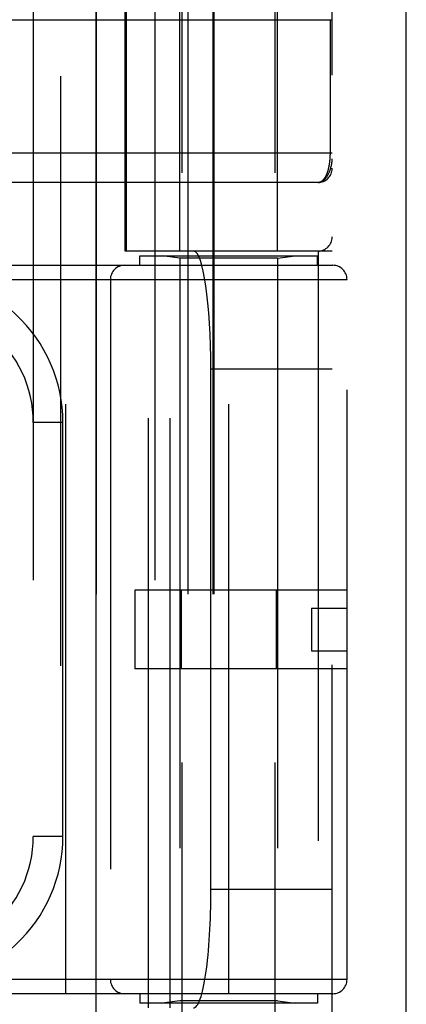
# Model space of a CAD drawing. Header units: inches. Extents: x 0 to 227, y 0 to 147.
# Tile 111 of 256: x 98.659 to 99.476, y 60.992 to 63.073. Entities that reach past the tile are written whole.
import ezdxf

# ---------------------------------------------------------------- set-up
doc = ezdxf.new("R2010")
doc.units = ezdxf.units.IN
doc.header["$LTSCALE"] = 12.466667
doc.header["$MEASUREMENT"] = 0
doc.linetypes.add('HIDDEN', pattern=[0.2, 0.1, -0.1])
doc.layers.get('0').update_dxf_attribs({"linetype": 'CONTINUOUS'})
doc.layers.add('RIGHTHAND_DOOR_ASSEMBLY', color=7, linetype='CONTINUOUS')

msp = doc.modelspace()

# ---------------------------------------------------------------- linework, layer by layer
at = {"color": 3, "linetype": 'Continuous'}
msp.add_line((99.4759, 36.2633), (99.4759, 111.1853), dxfattribs=at)
at = {"layer": 'RIGHTHAND_DOOR_ASSEMBLY', "color": 8, "linetype": 'HIDDEN'}
for p, q in [((98.7452, 107.8343), (98.7452, 36.4843)), ((99.0027, 60.2563), (99.0027, 63.4387)), ((99.1987, 60.2563), (99.1987, 63.4387)), ((98.6879, 63.1355), (98.6879, 60.433)), ((98.9444, 63.1355), (98.9444, 60.433)), ((98.9977, 62.5843), (98.9977, 63.1303)), ((99.2037, 62.5843), (99.2037, 63.1303)), ((98.8209, 63.1055), (98.8209, 60.463)), ((98.8819, 62.5843), (98.8819, 63.1055)), ((98.8842, 63.1055), (98.8842, 62.5843)), ((99.0144, 63.1055), (99.0144, 60.463)), ((99.0675, 63.1055), (99.0675, 60.463)), ((99.0695, 63.1055), (99.0695, 60.463)), ((99.3194, 60.463), (99.3194, 63.1055)), ((98.4157, 63.073), (99.3194, 63.073)), ((99.3148, 63.0739), (99.3148, 62.7918)), ((98.4091, 62.7918), (99.3194, 62.7918)), ((99.2894, 62.7293), (98.4157, 62.7293)), ((99.3194, 62.5843), (98.8819, 62.5843)), ((98.9132, 62.5743), (99.2882, 62.5743)), ((98.9132, 62.5543), (98.9132, 62.5743)), ((98.931, 60.9843), (98.931, 62.5843)), ((98.9977, 62.569), (98.9602, 62.5743)), ((98.9769, 60.9843), (98.9769, 62.5843)), ((99.2037, 62.569), (99.2412, 62.5743)), ((99.2882, 62.5543), (99.2882, 62.5743)), ((99.2894, 62.5843), (99.2894, 60.9843)), ((98.1944, 62.5543), (99.3207, 62.5543)), ((98.7569, 61.0143), (98.7569, 62.5543)), ((99.2037, 62.569), (98.9977, 62.569)), ((98.9977, 62.569), (98.9977, 60.9996)), ((99.1007, 61.0143), (99.1007, 62.5543)), ((99.2037, 62.569), (99.2037, 60.9996)), ((98.1944, 62.5243), (99.3507, 62.5243)), ((98.8507, 62.5243), (98.8507, 61.0443)), ((99.3507, 61.0443), (99.3507, 62.5243)), ((99.3194, 62.3343), (99.0633, 62.3343)), ((99.0633, 61.2343), (99.0633, 62.3343)), ((98.7504, 62.2218), (98.6879, 62.2218)), ((98.7504, 61.3468), (98.7504, 62.2218)), ((99.3507, 61.8673), (98.9027, 61.8673)), ((98.9027, 61.8673), (98.9027, 61.7013)), ((99, 61.8673), (99, 61.7013)), ((99.2013, 61.8673), (99.2013, 61.7013)), ((99.2757, 61.8293), (99.3507, 61.8293)), ((99.2757, 61.8293), (99.2757, 61.7393)), ((99.2757, 61.7393), (99.3507, 61.7393)), ((99.3507, 61.7013), (98.9027, 61.7013)), ((98.7504, 61.3468), (98.6879, 61.3468)), ((99.3194, 61.2343), (99.0633, 61.2343)), ((99.3507, 61.0443), (98.1944, 61.0443)), ((99.3207, 61.0143), (98.1944, 61.0143)), ((98.9132, 61.0143), (98.9132, 60.9943)), ((99.2882, 61.0143), (99.2882, 60.9943)), ((99.2882, 60.9943), (98.9132, 60.9943)), ((98.9977, 60.9996), (98.9602, 60.9943)), ((99.2037, 60.9996), (98.9977, 60.9996)), ((99.2037, 60.9996), (99.2412, 60.9943))]:
    msp.add_line(p, q, dxfattribs=at)
at = {"layer": 'RIGHTHAND_DOOR_ASSEMBLY', "color": 3, "linetype": 'Continuous'}
msp.add_line((98.8202, 107.8343), (98.8202, 36.4843), dxfattribs=at)
at = {"layer": 'RIGHTHAND_DOOR_ASSEMBLY', "color": 8, "linetype": 'HIDDEN'}
for points in [[(99.3148, 62.7918), (99.3148, 62.791), (99.3148, 62.7902), (99.3148, 62.7893), (99.3148, 62.7885), (99.3148, 62.7877), (99.3147, 62.7869), (99.3147, 62.786), (99.3147, 62.7852), (99.3146, 62.7844), (99.3146, 62.7835), (99.3146, 62.7827), (99.3145, 62.7819), (99.3145, 62.781), (99.3144, 62.7802), (99.3143, 62.7793), (99.3143, 62.7785), (99.3142, 62.7776), (99.3141, 62.7767), (99.314, 62.7759), (99.3139, 62.775), (99.3139, 62.7741), (99.3138, 62.7732), (99.3136, 62.7724), (99.3135, 62.7715), (99.3134, 62.7706), (99.3133, 62.7697), (99.3132, 62.7688), (99.313, 62.7679), (99.3129, 62.767), (99.3127, 62.7662), (99.3126, 62.7653), (99.3124, 62.7644), (99.3123, 62.7635), (99.3121, 62.7627), (99.3119, 62.7618), (99.3117, 62.7609), (99.3115, 62.7601), (99.3113, 62.7592), (99.3111, 62.7584), (99.3109, 62.7575), (99.3107, 62.7567), (99.3105, 62.7558), (99.3103, 62.755), (99.31, 62.7542), (99.3098, 62.7533), (99.3095, 62.7525), (99.3093, 62.7517), (99.309, 62.7509), (99.3087, 62.7501), (99.3085, 62.7493), (99.3082, 62.7486), (99.3079, 62.7478), (99.3076, 62.747), (99.3073, 62.7463), (99.3069, 62.7455), (99.3066, 62.7448), (99.3063, 62.7441), (99.3059, 62.7433), (99.3056, 62.7426), (99.3052, 62.742), (99.3049, 62.7413), (99.3045, 62.7406), (99.3041, 62.74), (99.3037, 62.7393), (99.3033, 62.7387), (99.3029, 62.7381), (99.3025, 62.7375), (99.3021, 62.7369), (99.3017, 62.7363), (99.3012, 62.7358), (99.3008, 62.7353), (99.3003, 62.7348), (99.2998, 62.7343), (99.2994, 62.7338), (99.2989, 62.7333), (99.2984, 62.7329), (99.2979, 62.7325), (99.2974, 62.7321), (99.2969, 62.7317), (99.2963, 62.7314), (99.2958, 62.7311), (99.2953, 62.7308), (99.2947, 62.7305), (99.2942, 62.7303), (99.2936, 62.73), (99.293, 62.7298), (99.2924, 62.7297), (99.2918, 62.7295), (99.2913, 62.7294), (99.2906, 62.7294), (99.29, 62.7293), (99.2894, 62.7293)], [(99.2894, 62.7293), (99.2901, 62.7293), (99.2908, 62.7293), (99.2914, 62.7294), (99.2921, 62.7295), (99.2928, 62.7296), (99.2935, 62.7298), (99.2942, 62.7299), (99.2949, 62.7302), (99.2956, 62.7304), (99.2963, 62.7307), (99.297, 62.731), (99.2977, 62.7313), (99.2984, 62.7317), (99.2991, 62.7321), (99.2998, 62.7325), (99.3005, 62.733), (99.3012, 62.7335), (99.3019, 62.7341), (99.3026, 62.7347), (99.3033, 62.7354), (99.3041, 62.736), (99.3048, 62.7368), (99.3055, 62.7376), (99.3062, 62.7384), (99.3069, 62.7393), (99.3076, 62.7403), (99.3083, 62.7413), (99.309, 62.7424), (99.3097, 62.7435), (99.3104, 62.7447), (99.3111, 62.746), (99.3117, 62.7473), (99.3124, 62.7488), (99.3131, 62.7503), (99.3137, 62.7519), (99.3144, 62.7536), (99.315, 62.7555), (99.3156, 62.7574), (99.3162, 62.7594), (99.3168, 62.7614), (99.3172, 62.7634), (99.3176, 62.7652), (99.318, 62.7668), (99.3183, 62.7684), (99.3185, 62.7698), (99.3187, 62.771), (99.3189, 62.7722), (99.319, 62.7733), (99.3191, 62.7742), (99.3192, 62.7751), (99.3193, 62.7759), (99.3193, 62.7767), (99.3194, 62.7774), (99.3194, 62.7781), (99.3194, 62.7787), (99.3194, 62.7793)]]:
    msp.add_lwpolyline(points, dxfattribs=at)
for centre, radius, start, end in [((99.2894, 62.7593), 0.03, 270.0001, 360), ((99.2894, 62.6143), 0.03, 270, 360), ((98.8807, 62.5243), 0.03, 90, 180), ((99.3207, 62.5243), 0.03, 0, 90), ((98.4379, 62.2218), 0.3125, 0, 94.0875), ((98.4379, 62.2218), 0.25, 0, 100.3342), ((98.4379, 61.3468), 0.25, 259.6658, 360), ((98.4379, 61.3468), 0.3125, 265.9125, 360), ((98.8807, 61.0443), 0.03, 180, 270), ((99.3207, 61.0443), 0.03, 270, 360)]:
    msp.add_arc(centre, radius, start, end, dxfattribs=at)
for centre, start_param, end_param in [((99.0265, 62.3343), -1.570796, 0), ((99.0265, 61.2343), -3.141593, -1.570796)]:
    msp.add_ellipse(centre, major_axis=(0, 0.25), ratio=0.146965, start_param=start_param, end_param=end_param, dxfattribs=at)

doc.saveas('drawing.dxf')
